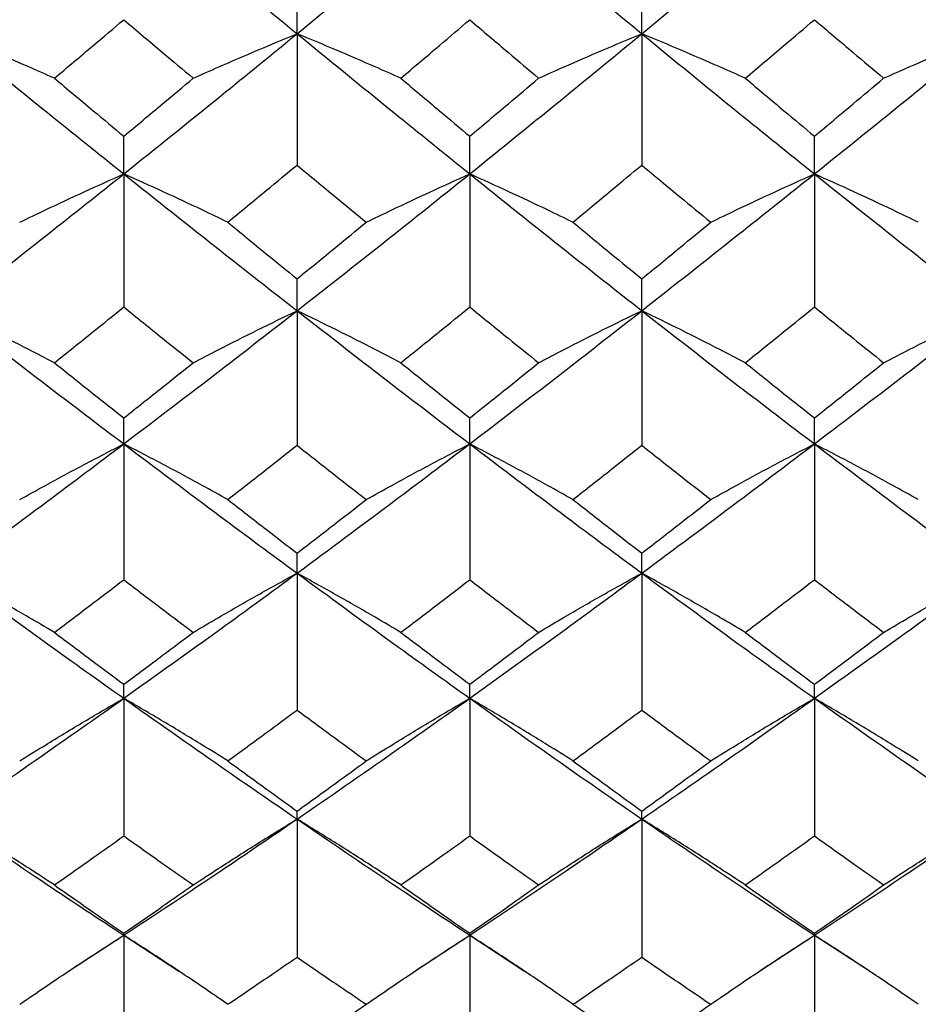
# Model space of a CAD drawing. Header units: inches. Extents: x 1.7 to 20.7, y 4 to 15.1.
# Tile 35 of 54: x 13.639 to 13.999, y 10.853 to 11.248. Entities that reach past the tile are written whole.
import ezdxf

# ---------------------------------------------------------------- set-up
doc = ezdxf.new("R2010")
doc.units = ezdxf.units.IN
doc.header["$MEASUREMENT"] = 0

msp = doc.modelspace()

# ---------------------------------------------------------------- linework, layer by layer
at = {"color": 7, "linetype": 'Continuous', "lineweight": 25}
for p, q in [((13.75004, 11.24262), (13.75004, 11.26006)), ((13.88846, 11.24262), (13.88846, 11.26006)), ((13.75004, 11.24262), (13.75004, 11.1899)), ((13.88846, 11.24262), (13.88846, 11.1899)), ((13.68046, 11.18634), (13.68046, 11.20146)), ((13.81938, 11.18634), (13.81938, 11.20146)), ((13.95778, 11.18634), (13.95778, 11.20146)), ((13.68046, 11.18634), (13.68046, 11.13291)), ((13.81938, 11.18634), (13.81938, 11.13291)), ((13.95778, 11.18634), (13.95778, 11.13291)), ((13.75004, 11.13142), (13.75004, 11.14419)), ((13.88846, 11.13142), (13.88846, 11.14419)), ((13.75004, 11.13142), (13.75004, 11.07738)), ((13.88846, 11.13142), (13.88846, 11.07738)), ((13.68046, 11.07795), (13.68046, 11.08836)), ((13.81938, 11.07795), (13.81938, 11.08836)), ((13.95778, 11.07795), (13.95778, 11.08836)), ((13.68046, 11.07795), (13.68046, 11.02341)), ((13.81938, 11.07795), (13.81938, 11.02341)), ((13.95778, 11.07795), (13.95778, 11.02341)), ((13.75004, 11.02605), (13.75004, 11.03407)), ((13.88846, 11.02605), (13.88846, 11.03407)), ((13.75004, 11.02605), (13.75004, 10.9711)), ((13.88846, 11.02605), (13.88846, 10.9711)), ((13.68046, 10.97581), (13.68046, 10.98143)), ((13.81938, 10.97581), (13.81938, 10.98143)), ((13.95778, 10.97581), (13.95778, 10.98143)), ((13.68046, 10.97581), (13.68046, 10.92057)), ((13.81938, 10.97581), (13.81938, 10.92057)), ((13.95778, 10.97581), (13.95778, 10.92057)), ((13.75004, 10.92733), (13.75004, 10.93053)), ((13.88846, 10.92733), (13.88846, 10.93053)), ((13.75004, 10.92733), (13.75004, 10.87189)), ((13.88846, 10.92733), (13.88846, 10.87189)), ((13.6583, 10.8663), (13.68046, 10.88069)), ((13.68046, 10.88069), (13.68046, 10.88147)), ((13.68046, 10.88069), (13.70261, 10.86633)), ((13.68046, 10.88069), (13.68046, 10.82517)), ((13.79736, 10.8663), (13.81938, 10.88069)), ((13.81938, 10.88069), (13.81938, 10.88147)), ((13.81938, 10.88069), (13.84136, 10.86633)), ((13.81938, 10.88069), (13.81938, 10.82517)), ((13.9357, 10.8663), (13.95778, 10.88069)), ((13.95778, 10.88069), (13.95778, 10.88147)), ((13.95778, 10.88069), (13.97989, 10.86634)), ((13.95778, 10.88069), (13.95778, 10.82517))]:
    msp.add_line(p, q, dxfattribs=at)
for points, knots in [([(13.61079, 11.24262), (13.6238, 11.25328), (13.64702, 11.27231), (13.67024, 11.29164), (13.68046, 11.30015)], [0, 0, 0, 0, 0.56006, 1, 1, 1, 1]), ([(13.68046, 11.30015), (13.69346, 11.28933), (13.71666, 11.27002), (13.73984, 11.25099), (13.75004, 11.24262)], [0, 0, 0, 0, 0.560305, 1, 1, 1, 1]), ([(13.75004, 11.24262), (13.763, 11.25328), (13.78613, 11.2723), (13.80923, 11.29165), (13.81938, 11.30015)], [0, 0, 0, 0, 0.560549, 1, 1, 1, 1]), ([(13.81938, 11.30015), (13.83228, 11.28933), (13.8553, 11.27001), (13.87833, 11.25099), (13.88846, 11.24262)], [0, 0, 0, 0, 0.560043, 1, 1, 1, 1]), ([(13.88846, 11.24262), (13.90137, 11.25328), (13.92446, 11.27233), (13.94759, 11.29164), (13.95778, 11.30015)], [0, 0, 0, 0, 0.559436, 1, 1, 1, 1]), ([(13.95778, 11.30015), (13.97075, 11.28933), (13.99393, 11.27), (14.01712, 11.25099), (14.02734, 11.24262)], [0, 0, 0, 0, 0.559681, 1, 1, 1, 1]), ([(13.65259, 11.22475), (13.6578, 11.22912), (13.66709, 11.23693), (13.67637, 11.24478), (13.68046, 11.24824)], [0, 0, 0, 0, 0.560052, 1, 1, 1, 1]), ([(13.68046, 11.24824), (13.68566, 11.24384), (13.69494, 11.23599), (13.70423, 11.22818), (13.70831, 11.22475)], [0, 0, 0, 0, 0.56009, 1, 1, 1, 1]), ([(13.79168, 11.22475), (13.79685, 11.22912), (13.80609, 11.23692), (13.81532, 11.24478), (13.81938, 11.24824)], [0, 0, 0, 0, 0.560245, 1, 1, 1, 1]), ([(13.81938, 11.24824), (13.82455, 11.24384), (13.83377, 11.23599), (13.84298, 11.22818), (13.84703, 11.22475)], [0, 0, 0, 0, 0.5602837, 1, 1, 1, 1]), ([(13.93001, 11.22475), (13.93519, 11.22912), (13.94444, 11.23693), (13.9537, 11.24478), (13.95778, 11.24824)], [0, 0, 0, 0, 0.559805, 1, 1, 1, 1]), ([(13.95778, 11.24824), (13.96296, 11.24384), (13.97223, 11.23598), (13.9815, 11.22818), (13.98558, 11.22475)], [0, 0, 0, 0, 0.559844, 1, 1, 1, 1]), ([(13.61079, 11.24262), (13.6238, 11.23203), (13.64702, 11.21311), (13.67024, 11.19452), (13.68046, 11.18634)], [0, 0, 0, 0, 0.56006, 1, 1, 1, 1]), ([(13.65259, 11.22475), (13.64917, 11.22626), (13.6406, 11.23005), (13.6267, 11.23603), (13.61609, 11.24042), (13.61079, 11.24262)], [0, 0, 0, 0, 0.24994, 0.624929, 1, 1, 1, 1]), ([(13.68046, 11.18634), (13.69346, 11.19676), (13.71666, 11.21535), (13.73984, 11.23429), (13.75004, 11.24262)], [0, 0, 0, 0, 0.560305, 1, 1, 1, 1]), ([(13.70831, 11.22475), (13.71173, 11.22626), (13.72029, 11.23005), (13.73416, 11.23602), (13.74474, 11.24042), (13.75004, 11.24262)], [0, 0, 0, 0, 0.2499423, 0.6249315, 1, 1, 1, 1]), ([(13.75004, 11.24262), (13.763, 11.23202), (13.78613, 11.21312), (13.80923, 11.19452), (13.81938, 11.18634)], [0, 0, 0, 0, 0.560549, 1, 1, 1, 1]), ([(13.79168, 11.22475), (13.78827, 11.22626), (13.77974, 11.23005), (13.76589, 11.23603), (13.75532, 11.24042), (13.75004, 11.24262)], [0, 0, 0, 0, 0.249936, 0.624924, 1, 1, 1, 1]), ([(13.81938, 11.18634), (13.83228, 11.19676), (13.8553, 11.21536), (13.87833, 11.23429), (13.88846, 11.24262)], [0, 0, 0, 0, 0.560043, 1, 1, 1, 1]), ([(13.84703, 11.22475), (13.85042, 11.22626), (13.85891, 11.23005), (13.87268, 11.23603), (13.8832, 11.24042), (13.88846, 11.24262)], [0, 0, 0, 0, 0.249938, 0.624924, 1, 1, 1, 1]), ([(13.88846, 11.24262), (13.90137, 11.23203), (13.92446, 11.2131), (13.94759, 11.19452), (13.95778, 11.18634)], [0, 0, 0, 0, 0.559436, 1, 1, 1, 1]), ([(13.93001, 11.22475), (13.9266, 11.22626), (13.91808, 11.23005), (13.90426, 11.23602), (13.89373, 11.24042), (13.88846, 11.24262)], [0, 0, 0, 0, 0.249944, 0.624934, 1, 1, 1, 1]), ([(13.95778, 11.18634), (13.97075, 11.19676), (13.99393, 11.21537), (14.01712, 11.23429), (14.02734, 11.24262)], [0, 0, 0, 0, 0.559681, 1, 1, 1, 1]), ([(13.98558, 11.22475), (13.989, 11.22626), (13.99756, 11.23005), (14.01144, 11.23603), (14.02204, 11.24042), (14.02734, 11.24262)], [0, 0, 0, 0, 0.2499379, 0.6249263, 1, 1, 1, 1]), ([(13.65259, 11.22475), (13.6578, 11.22039), (13.66709, 11.2126), (13.67637, 11.20487), (13.68046, 11.20146)], [0, 0, 0, 0, 0.560052, 1, 1, 1, 1]), ([(13.68046, 11.20146), (13.68566, 11.2058), (13.69494, 11.21353), (13.70423, 11.22132), (13.70831, 11.22475)], [0, 0, 0, 0, 0.56009, 1, 1, 1, 1]), ([(13.79168, 11.22475), (13.79685, 11.22039), (13.80609, 11.2126), (13.81532, 11.20487), (13.81938, 11.20146)], [0, 0, 0, 0, 0.560245, 1, 1, 1, 1]), ([(13.81938, 11.20146), (13.82455, 11.2058), (13.83377, 11.21353), (13.84298, 11.22132), (13.84703, 11.22475)], [0, 0, 0, 0, 0.5602837, 1, 1, 1, 1]), ([(13.93001, 11.22475), (13.93519, 11.22039), (13.94444, 11.2126), (13.9537, 11.20487), (13.95778, 11.20146)], [0, 0, 0, 0, 0.5598054, 1, 1, 1, 1]), ([(13.95778, 11.20146), (13.96296, 11.2058), (13.97223, 11.21353), (13.9815, 11.22132), (13.98558, 11.22475)], [0, 0, 0, 0, 0.559844, 1, 1, 1, 1]), ([(13.61079, 11.13142), (13.6238, 11.14157), (13.64702, 11.15971), (13.67024, 11.1782), (13.68046, 11.18634)], [0, 0, 0, 0, 0.56006, 1, 1, 1, 1]), ([(13.63866, 11.16694), (13.64209, 11.16858), (13.65066, 11.17269), (13.66456, 11.17918), (13.67516, 11.18395), (13.68046, 11.18634)], [0, 0, 0, 0, 0.249941, 0.624929, 1, 1, 1, 1]), ([(13.68046, 11.18634), (13.69346, 11.17599), (13.71666, 11.15752), (13.73984, 11.13939), (13.75004, 11.13142)], [0, 0, 0, 0, 0.560305, 1, 1, 1, 1]), ([(13.72223, 11.16694), (13.7188, 11.16858), (13.71024, 11.17269), (13.69636, 11.17918), (13.68576, 11.18395), (13.68046, 11.18634)], [0, 0, 0, 0, 0.249938, 0.624926, 1, 1, 1, 1]), ([(13.72223, 11.16694), (13.72742, 11.17121), (13.73669, 11.17883), (13.74596, 11.18652), (13.75004, 11.1899)], [0, 0, 0, 0, 0.5601483, 1, 1, 1, 1]), ([(13.75004, 11.1899), (13.75522, 11.1856), (13.76448, 11.17792), (13.77374, 11.17029), (13.77781, 11.16694)], [0, 0, 0, 0, 0.560187, 1, 1, 1, 1]), ([(13.75004, 11.13142), (13.763, 11.14158), (13.78613, 11.1597), (13.80923, 11.17821), (13.81938, 11.18634)], [0, 0, 0, 0, 0.560549, 1, 1, 1, 1]), ([(13.77781, 11.16694), (13.78122, 11.16858), (13.78974, 11.17269), (13.80357, 11.17918), (13.81411, 11.18395), (13.81938, 11.18634)], [0, 0, 0, 0, 0.249944, 0.624933, 1, 1, 1, 1]), ([(13.81938, 11.18634), (13.83228, 11.17599), (13.8553, 11.15752), (13.87833, 11.13939), (13.88846, 11.13142)], [0, 0, 0, 0, 0.560043, 1, 1, 1, 1]), ([(13.86083, 11.16694), (13.85743, 11.16858), (13.84894, 11.1727), (13.83516, 11.17918), (13.82464, 11.18395), (13.81938, 11.18634)], [0, 0, 0, 0, 0.249936, 0.624923, 1, 1, 1, 1]), ([(13.86083, 11.16694), (13.86598, 11.17121), (13.87519, 11.17884), (13.8844, 11.18652), (13.88846, 11.1899)], [0, 0, 0, 0, 0.559709, 1, 1, 1, 1]), ([(13.88846, 11.1899), (13.89362, 11.1856), (13.90285, 11.17791), (13.91208, 11.17029), (13.91615, 11.16694)], [0, 0, 0, 0, 0.559747, 1, 1, 1, 1]), ([(13.88846, 11.13142), (13.90137, 11.14157), (13.92446, 11.15973), (13.94759, 11.1782), (13.95778, 11.18634)], [0, 0, 0, 0, 0.559436, 1, 1, 1, 1]), ([(13.91615, 11.16694), (13.91956, 11.16858), (13.92809, 11.1727), (13.94193, 11.17918), (13.95249, 11.18395), (13.95778, 11.18634)], [0, 0, 0, 0, 0.249936, 0.624924, 1, 1, 1, 1]), ([(13.95778, 11.18634), (13.97075, 11.17599), (13.99393, 11.15751), (14.01712, 11.13939), (14.02734, 11.13142)], [0, 0, 0, 0, 0.559681, 1, 1, 1, 1]), ([(13.99949, 11.16694), (13.99607, 11.16858), (13.98752, 11.17269), (13.97365, 11.17918), (13.96307, 11.18395), (13.95778, 11.18634)], [0, 0, 0, 0, 0.2499425, 0.6249317, 1, 1, 1, 1]), ([(13.72223, 11.16694), (13.72742, 11.16268), (13.73669, 11.15507), (13.74596, 11.14752), (13.75004, 11.14419)], [0, 0, 0, 0, 0.560148, 1, 1, 1, 1]), ([(13.75004, 11.14419), (13.75522, 11.14842), (13.76448, 11.15598), (13.77374, 11.16359), (13.77781, 11.16694)], [0, 0, 0, 0, 0.560187, 1, 1, 1, 1]), ([(13.86083, 11.16694), (13.86598, 11.16268), (13.87519, 11.15506), (13.8844, 11.14752), (13.88846, 11.14419)], [0, 0, 0, 0, 0.559709, 1, 1, 1, 1]), ([(13.88846, 11.14419), (13.89362, 11.14842), (13.90285, 11.15598), (13.91208, 11.16359), (13.91615, 11.16694)], [0, 0, 0, 0, 0.559747, 1, 1, 1, 1]), ([(13.61079, 11.13142), (13.6238, 11.12133), (13.64702, 11.10333), (13.67024, 11.08571), (13.68046, 11.07795)], [0, 0, 0, 0, 0.56006, 1, 1, 1, 1]), ([(13.65259, 11.11052), (13.64917, 11.11229), (13.6406, 11.11672), (13.6267, 11.1237), (13.61609, 11.12885), (13.61079, 11.13142)], [0, 0, 0, 0, 0.24994, 0.624929, 1, 1, 1, 1]), ([(13.65259, 11.11052), (13.6578, 11.11468), (13.66709, 11.12212), (13.67637, 11.12961), (13.68046, 11.13291)], [0, 0, 0, 0, 0.560052, 1, 1, 1, 1]), ([(13.68046, 11.13291), (13.68566, 11.12871), (13.69494, 11.12122), (13.70423, 11.11379), (13.70831, 11.11052)], [0, 0, 0, 0, 0.5600903, 1, 1, 1, 1]), ([(13.68046, 11.07795), (13.69346, 11.08783), (13.71666, 11.10546), (13.73984, 11.12349), (13.75004, 11.13142)], [0, 0, 0, 0, 0.560305, 1, 1, 1, 1]), ([(13.70831, 11.11052), (13.71173, 11.11229), (13.72029, 11.11671), (13.73416, 11.1237), (13.74474, 11.12884), (13.75004, 11.13142)], [0, 0, 0, 0, 0.249942, 0.624931, 1, 1, 1, 1]), ([(13.75004, 11.13142), (13.763, 11.12133), (13.78613, 11.10335), (13.80923, 11.0857), (13.81938, 11.07795)], [0, 0, 0, 0, 0.560549, 1, 1, 1, 1]), ([(13.79168, 11.11052), (13.78827, 11.11229), (13.77974, 11.11672), (13.76589, 11.12371), (13.75532, 11.12885), (13.75004, 11.13142)], [0, 0, 0, 0, 0.249936, 0.624924, 1, 1, 1, 1]), ([(13.79168, 11.11052), (13.79685, 11.11468), (13.80609, 11.12211), (13.81532, 11.12961), (13.81938, 11.13291)], [0, 0, 0, 0, 0.560245, 1, 1, 1, 1]), ([(13.81938, 11.13291), (13.82455, 11.12871), (13.83377, 11.12122), (13.84298, 11.11379), (13.84703, 11.11052)], [0, 0, 0, 0, 0.560284, 1, 1, 1, 1]), ([(13.81938, 11.07795), (13.83228, 11.08783), (13.8553, 11.10547), (13.87833, 11.12349), (13.88846, 11.13142)], [0, 0, 0, 0, 0.560043, 1, 1, 1, 1]), ([(13.84703, 11.11052), (13.85042, 11.11229), (13.85891, 11.11672), (13.87268, 11.12371), (13.8832, 11.12885), (13.88846, 11.13142)], [0, 0, 0, 0, 0.249938, 0.624924, 1, 1, 1, 1]), ([(13.88846, 11.13142), (13.90137, 11.12134), (13.92446, 11.10332), (13.94759, 11.08571), (13.95778, 11.07795)], [0, 0, 0, 0, 0.559436, 1, 1, 1, 1]), ([(13.93001, 11.11052), (13.9266, 11.11229), (13.91808, 11.11671), (13.90426, 11.1237), (13.89373, 11.12884), (13.88846, 11.13142)], [0, 0, 0, 0, 0.249944, 0.624934, 1, 1, 1, 1]), ([(13.93001, 11.11052), (13.93519, 11.11468), (13.94444, 11.12212), (13.9537, 11.12961), (13.95778, 11.13291)], [0, 0, 0, 0, 0.559805, 1, 1, 1, 1]), ([(13.95778, 11.13291), (13.96296, 11.12871), (13.97223, 11.12122), (13.9815, 11.11379), (13.98558, 11.11052)], [0, 0, 0, 0, 0.559844, 1, 1, 1, 1]), ([(13.95778, 11.07795), (13.97075, 11.08783), (13.99393, 11.10548), (14.01712, 11.12349), (14.02734, 11.13142)], [0, 0, 0, 0, 0.559681, 1, 1, 1, 1]), ([(13.98558, 11.11052), (13.989, 11.11229), (13.99756, 11.11672), (14.01144, 11.12371), (14.02204, 11.12885), (14.02734, 11.13142)], [0, 0, 0, 0, 0.249938, 0.624926, 1, 1, 1, 1]), ([(13.65259, 11.11052), (13.6578, 11.10636), (13.66709, 11.09895), (13.67637, 11.0916), (13.68046, 11.08836)], [0, 0, 0, 0, 0.560052, 1, 1, 1, 1]), ([(13.68046, 11.08836), (13.68566, 11.09248), (13.69494, 11.09984), (13.70423, 11.10725), (13.70831, 11.11052)], [0, 0, 0, 0, 0.5600903, 1, 1, 1, 1]), ([(13.79168, 11.11052), (13.79685, 11.10636), (13.80609, 11.09895), (13.81532, 11.0916), (13.81938, 11.08836)], [0, 0, 0, 0, 0.560245, 1, 1, 1, 1]), ([(13.81938, 11.08836), (13.82455, 11.09248), (13.83377, 11.09983), (13.84298, 11.10725), (13.84703, 11.11052)], [0, 0, 0, 0, 0.560284, 1, 1, 1, 1]), ([(13.93001, 11.11052), (13.93519, 11.10636), (13.94444, 11.09895), (13.9537, 11.0916), (13.95778, 11.08836)], [0, 0, 0, 0, 0.559805, 1, 1, 1, 1]), ([(13.95778, 11.08836), (13.96296, 11.09248), (13.97223, 11.09984), (13.9815, 11.10725), (13.98558, 11.11052)], [0, 0, 0, 0, 0.559844, 1, 1, 1, 1]), ([(13.61079, 11.02605), (13.6238, 11.03563), (13.64702, 11.05274), (13.67024, 11.07025), (13.68046, 11.07795)], [0, 0, 0, 0, 0.56006, 1, 1, 1, 1]), ([(13.63866, 11.0556), (13.64209, 11.05749), (13.65066, 11.06223), (13.66456, 11.0697), (13.67516, 11.0752), (13.68046, 11.07795)], [0, 0, 0, 0, 0.2499406, 0.6249295, 1, 1, 1, 1]), ([(13.68046, 11.07795), (13.69346, 11.06816), (13.71666, 11.05067), (13.73984, 11.03357), (13.75004, 11.02605)], [0, 0, 0, 0, 0.560305, 1, 1, 1, 1]), ([(13.72223, 11.0556), (13.7188, 11.05749), (13.71024, 11.06223), (13.69636, 11.06971), (13.68576, 11.0752), (13.68046, 11.07795)], [0, 0, 0, 0, 0.249938, 0.624926, 1, 1, 1, 1]), ([(13.72223, 11.0556), (13.72742, 11.05964), (13.73669, 11.06687), (13.74596, 11.07417), (13.75004, 11.07738)], [0, 0, 0, 0, 0.560148, 1, 1, 1, 1]), ([(13.75004, 11.02605), (13.763, 11.03563), (13.78613, 11.05273), (13.80923, 11.07025), (13.81938, 11.07795)], [0, 0, 0, 0, 0.560549, 1, 1, 1, 1]), ([(13.75004, 11.07738), (13.75522, 11.07329), (13.76448, 11.066), (13.77374, 11.05878), (13.77781, 11.0556)], [0, 0, 0, 0, 0.560187, 1, 1, 1, 1]), ([(13.77781, 11.0556), (13.78122, 11.05749), (13.78974, 11.06222), (13.80357, 11.0697), (13.81411, 11.0752), (13.81938, 11.07795)], [0, 0, 0, 0, 0.249944, 0.624933, 1, 1, 1, 1]), ([(13.81938, 11.07795), (13.83228, 11.06816), (13.8553, 11.05066), (13.87833, 11.03357), (13.88846, 11.02605)], [0, 0, 0, 0, 0.560043, 1, 1, 1, 1]), ([(13.86083, 11.0556), (13.85743, 11.05749), (13.84894, 11.06223), (13.83516, 11.06971), (13.82464, 11.0752), (13.81938, 11.07795)], [0, 0, 0, 0, 0.249936, 0.624923, 1, 1, 1, 1]), ([(13.86083, 11.0556), (13.86598, 11.05964), (13.87519, 11.06688), (13.8844, 11.07417), (13.88846, 11.07738)], [0, 0, 0, 0, 0.559709, 1, 1, 1, 1]), ([(13.88846, 11.02605), (13.90137, 11.03563), (13.92446, 11.05275), (13.94759, 11.07025), (13.95778, 11.07795)], [0, 0, 0, 0, 0.559436, 1, 1, 1, 1]), ([(13.88846, 11.07738), (13.89362, 11.07329), (13.90285, 11.066), (13.91208, 11.05878), (13.91615, 11.0556)], [0, 0, 0, 0, 0.5597473, 1, 1, 1, 1]), ([(13.91615, 11.0556), (13.91956, 11.05749), (13.92809, 11.06223), (13.94193, 11.06971), (13.95249, 11.0752), (13.95778, 11.07795)], [0, 0, 0, 0, 0.2499361, 0.6249241, 1, 1, 1, 1]), ([(13.95778, 11.07795), (13.97075, 11.06816), (13.99393, 11.05065), (14.01712, 11.03357), (14.02734, 11.02605)], [0, 0, 0, 0, 0.5596808, 1, 1, 1, 1]), ([(13.99949, 11.0556), (13.99607, 11.05749), (13.98752, 11.06223), (13.97365, 11.0697), (13.96307, 11.0752), (13.95778, 11.07795)], [0, 0, 0, 0, 0.249942, 0.624932, 1, 1, 1, 1]), ([(13.72223, 11.0556), (13.72742, 11.05156), (13.73669, 11.04436), (13.74596, 11.03721), (13.75004, 11.03407)], [0, 0, 0, 0, 0.560148, 1, 1, 1, 1]), ([(13.75004, 11.03407), (13.75522, 11.03807), (13.76448, 11.04521), (13.77374, 11.05242), (13.77781, 11.0556)], [0, 0, 0, 0, 0.560187, 1, 1, 1, 1]), ([(13.86083, 11.0556), (13.86598, 11.05156), (13.87519, 11.04435), (13.8844, 11.03721), (13.88846, 11.03407)], [0, 0, 0, 0, 0.5597087, 1, 1, 1, 1]), ([(13.88846, 11.03407), (13.89362, 11.03807), (13.90285, 11.04522), (13.91208, 11.05242), (13.91615, 11.0556)], [0, 0, 0, 0, 0.559747, 1, 1, 1, 1]), ([(13.61079, 11.02605), (13.6238, 11.01656), (13.64702, 10.99961), (13.67024, 10.98308), (13.68046, 10.97581)], [0, 0, 0, 0, 0.56006, 1, 1, 1, 1]), ([(13.65259, 11.00228), (13.64917, 11.0043), (13.6406, 11.00933), (13.6267, 11.01728), (13.61609, 11.02313), (13.61079, 11.02605)], [0, 0, 0, 0, 0.24994, 0.624929, 1, 1, 1, 1]), ([(13.68046, 10.97581), (13.69346, 10.98508), (13.71666, 11.00161), (13.73984, 11.01859), (13.75004, 11.02605)], [0, 0, 0, 0, 0.560305, 1, 1, 1, 1]), ([(13.70831, 11.00228), (13.71173, 11.00429), (13.72029, 11.00933), (13.73416, 11.01728), (13.74474, 11.02313), (13.75004, 11.02605)], [0, 0, 0, 0, 0.249942, 0.624931, 1, 1, 1, 1]), ([(13.75004, 11.02605), (13.763, 11.01656), (13.78613, 10.99962), (13.80923, 10.98308), (13.81938, 10.97581)], [0, 0, 0, 0, 0.560549, 1, 1, 1, 1]), ([(13.79168, 11.00228), (13.78827, 11.0043), (13.77974, 11.00934), (13.76589, 11.01728), (13.75532, 11.02313), (13.75004, 11.02605)], [0, 0, 0, 0, 0.249936, 0.624924, 1, 1, 1, 1]), ([(13.81938, 10.97581), (13.83228, 10.98507), (13.8553, 11.00162), (13.87833, 11.01859), (13.88846, 11.02605)], [0, 0, 0, 0, 0.560043, 1, 1, 1, 1]), ([(13.84703, 11.00228), (13.85042, 11.0043), (13.85891, 11.00933), (13.87268, 11.01729), (13.8832, 11.02313), (13.88846, 11.02605)], [0, 0, 0, 0, 0.2499382, 0.6249239, 1, 1, 1, 1]), ([(13.88846, 11.02605), (13.90137, 11.01656), (13.92446, 10.99959), (13.94759, 10.98308), (13.95778, 10.97581)], [0, 0, 0, 0, 0.559436, 1, 1, 1, 1]), ([(13.93001, 11.00228), (13.9266, 11.00429), (13.91808, 11.00933), (13.90426, 11.01727), (13.89373, 11.02313), (13.88846, 11.02605)], [0, 0, 0, 0, 0.2499442, 0.6249337, 1, 1, 1, 1]), ([(13.95778, 10.97581), (13.97075, 10.98507), (13.99393, 11.00162), (14.01712, 11.01858), (14.02734, 11.02605)], [0, 0, 0, 0, 0.559681, 1, 1, 1, 1]), ([(13.98558, 11.00228), (13.989, 11.0043), (13.99756, 11.00934), (14.01144, 11.01728), (14.02204, 11.02313), (14.02734, 11.02605)], [0, 0, 0, 0, 0.249938, 0.624926, 1, 1, 1, 1]), ([(13.65259, 11.00228), (13.6578, 11.00621), (13.66709, 11.01322), (13.67637, 11.02029), (13.68046, 11.02341)], [0, 0, 0, 0, 0.560052, 1, 1, 1, 1]), ([(13.68046, 11.02341), (13.68566, 11.01945), (13.69494, 11.01237), (13.70423, 11.00536), (13.70831, 11.00228)], [0, 0, 0, 0, 0.5600903, 1, 1, 1, 1]), ([(13.79168, 11.00228), (13.79685, 11.00621), (13.80609, 11.01321), (13.81532, 11.02029), (13.81938, 11.02341)], [0, 0, 0, 0, 0.560245, 1, 1, 1, 1]), ([(13.81938, 11.02341), (13.82455, 11.01945), (13.83377, 11.01237), (13.84298, 11.00536), (13.84703, 11.00228)], [0, 0, 0, 0, 0.560284, 1, 1, 1, 1]), ([(13.93001, 11.00228), (13.93519, 11.00621), (13.94444, 11.01322), (13.9537, 11.02029), (13.95778, 11.02341)], [0, 0, 0, 0, 0.559805, 1, 1, 1, 1]), ([(13.95778, 11.02341), (13.96296, 11.01945), (13.97223, 11.01237), (13.9815, 11.00536), (13.98558, 11.00228)], [0, 0, 0, 0, 0.559844, 1, 1, 1, 1]), ([(13.65259, 11.00228), (13.6578, 10.99837), (13.66709, 10.99139), (13.67637, 10.98447), (13.68046, 10.98143)], [0, 0, 0, 0, 0.560052, 1, 1, 1, 1]), ([(13.68046, 10.98143), (13.68566, 10.9853), (13.69494, 10.99222), (13.70423, 10.99921), (13.70831, 11.00228)], [0, 0, 0, 0, 0.5600903, 1, 1, 1, 1]), ([(13.79168, 11.00228), (13.79685, 10.99837), (13.80609, 10.99139), (13.81532, 10.98447), (13.81938, 10.98143)], [0, 0, 0, 0, 0.560245, 1, 1, 1, 1]), ([(13.81938, 10.98143), (13.82455, 10.9853), (13.83377, 10.99222), (13.84298, 10.99921), (13.84703, 11.00228)], [0, 0, 0, 0, 0.560284, 1, 1, 1, 1]), ([(13.93001, 11.00228), (13.93519, 10.99837), (13.94444, 10.99138), (13.9537, 10.98447), (13.95778, 10.98143)], [0, 0, 0, 0, 0.559805, 1, 1, 1, 1]), ([(13.95778, 10.98143), (13.96296, 10.9853), (13.97223, 10.99222), (13.9815, 10.99921), (13.98558, 11.00228)], [0, 0, 0, 0, 0.559844, 1, 1, 1, 1]), ([(13.61079, 10.92733), (13.6238, 10.93626), (13.64702, 10.9522), (13.67024, 10.9686), (13.68046, 10.97581)], [0, 0, 0, 0, 0.56006, 1, 1, 1, 1]), ([(13.63866, 10.95067), (13.64209, 10.9528), (13.65066, 10.95813), (13.66456, 10.96653), (13.67516, 10.97272), (13.68046, 10.97581)], [0, 0, 0, 0, 0.2499406, 0.6249295, 1, 1, 1, 1]), ([(13.68046, 10.97581), (13.69346, 10.96664), (13.71666, 10.95027), (13.73984, 10.93433), (13.75004, 10.92733)], [0, 0, 0, 0, 0.560305, 1, 1, 1, 1]), ([(13.72223, 10.95067), (13.7188, 10.9528), (13.71024, 10.95813), (13.69636, 10.96654), (13.68576, 10.97272), (13.68046, 10.97581)], [0, 0, 0, 0, 0.249938, 0.624926, 1, 1, 1, 1]), ([(13.75004, 10.92733), (13.763, 10.93626), (13.78613, 10.95219), (13.80923, 10.9686), (13.81938, 10.97581)], [0, 0, 0, 0, 0.560549, 1, 1, 1, 1]), ([(13.77781, 10.95067), (13.78122, 10.9528), (13.78974, 10.95813), (13.80357, 10.96653), (13.81411, 10.97272), (13.81938, 10.97581)], [0, 0, 0, 0, 0.249944, 0.624933, 1, 1, 1, 1]), ([(13.81938, 10.97581), (13.83228, 10.96664), (13.8553, 10.95026), (13.87833, 10.93434), (13.88846, 10.92733)], [0, 0, 0, 0, 0.560043, 1, 1, 1, 1]), ([(13.86083, 10.95067), (13.85743, 10.9528), (13.84894, 10.95813), (13.83516, 10.96654), (13.82464, 10.97272), (13.81938, 10.97581)], [0, 0, 0, 0, 0.249936, 0.624923, 1, 1, 1, 1]), ([(13.88846, 10.92733), (13.90137, 10.93626), (13.92446, 10.95221), (13.94759, 10.96859), (13.95778, 10.97581)], [0, 0, 0, 0, 0.559436, 1, 1, 1, 1]), ([(13.91615, 10.95067), (13.91956, 10.9528), (13.92809, 10.95813), (13.94193, 10.96654), (13.95249, 10.97272), (13.95778, 10.97581)], [0, 0, 0, 0, 0.249936, 0.624924, 1, 1, 1, 1]), ([(13.95778, 10.97581), (13.97075, 10.96664), (13.99393, 10.95025), (14.01712, 10.93434), (14.02734, 10.92733)], [0, 0, 0, 0, 0.559681, 1, 1, 1, 1]), ([(13.99949, 10.95067), (13.99607, 10.9528), (13.98752, 10.95813), (13.97365, 10.96653), (13.96307, 10.97272), (13.95778, 10.97581)], [0, 0, 0, 0, 0.2499425, 0.6249317, 1, 1, 1, 1]), ([(13.72223, 10.95067), (13.72742, 10.95447), (13.73669, 10.96124), (13.74596, 10.96809), (13.75004, 10.9711)], [0, 0, 0, 0, 0.560148, 1, 1, 1, 1]), ([(13.75004, 10.9711), (13.75522, 10.96727), (13.76448, 10.96043), (13.77374, 10.95365), (13.77781, 10.95067)], [0, 0, 0, 0, 0.560187, 1, 1, 1, 1]), ([(13.86083, 10.95067), (13.86598, 10.95447), (13.87519, 10.96125), (13.8844, 10.96809), (13.88846, 10.9711)], [0, 0, 0, 0, 0.559709, 1, 1, 1, 1]), ([(13.88846, 10.9711), (13.89362, 10.96727), (13.90285, 10.96042), (13.91208, 10.95365), (13.91615, 10.95067)], [0, 0, 0, 0, 0.559747, 1, 1, 1, 1]), ([(13.72223, 10.95067), (13.72742, 10.94689), (13.73669, 10.94014), (13.74596, 10.93347), (13.75004, 10.93053)], [0, 0, 0, 0, 0.560148, 1, 1, 1, 1]), ([(13.75004, 10.93053), (13.75522, 10.93427), (13.76448, 10.94095), (13.77374, 10.9477), (13.77781, 10.95067)], [0, 0, 0, 0, 0.560187, 1, 1, 1, 1]), ([(13.86083, 10.95067), (13.86598, 10.94689), (13.87519, 10.94014), (13.8844, 10.93347), (13.88846, 10.93053)], [0, 0, 0, 0, 0.5597087, 1, 1, 1, 1]), ([(13.88846, 10.93053), (13.89362, 10.93427), (13.90285, 10.94095), (13.91208, 10.9477), (13.91615, 10.95067)], [0, 0, 0, 0, 0.559747, 1, 1, 1, 1]), ([(13.61079, 10.92733), (13.6238, 10.9185), (13.64702, 10.90272), (13.67024, 10.88742), (13.68046, 10.88069)], [0, 0, 0, 0, 0.56006, 1, 1, 1, 1]), ([(13.65259, 10.90087), (13.64917, 10.90311), (13.6406, 10.90872), (13.6267, 10.91756), (13.61609, 10.92407), (13.61079, 10.92733)], [0, 0, 0, 0, 0.24994, 0.624929, 1, 1, 1, 1]), ([(13.68046, 10.88069), (13.69346, 10.88927), (13.71666, 10.90458), (13.73984, 10.92038), (13.75004, 10.92733)], [0, 0, 0, 0, 0.560305, 1, 1, 1, 1]), ([(13.70831, 10.90087), (13.71173, 10.90311), (13.72029, 10.90872), (13.73416, 10.91756), (13.74474, 10.92407), (13.75004, 10.92733)], [0, 0, 0, 0, 0.249942, 0.624931, 1, 1, 1, 1]), ([(13.75004, 10.92733), (13.763, 10.91849), (13.78613, 10.90273), (13.80923, 10.88742), (13.81938, 10.88069)], [0, 0, 0, 0, 0.560549, 1, 1, 1, 1]), ([(13.79168, 10.90087), (13.78827, 10.90311), (13.77974, 10.90872), (13.76589, 10.91757), (13.75532, 10.92407), (13.75004, 10.92733)], [0, 0, 0, 0, 0.2499363, 0.6249243, 1, 1, 1, 1]), ([(13.81938, 10.88069), (13.83228, 10.88927), (13.8553, 10.90459), (13.87833, 10.92038), (13.88846, 10.92733)], [0, 0, 0, 0, 0.560043, 1, 1, 1, 1]), ([(13.84703, 10.90087), (13.85042, 10.90311), (13.85891, 10.90872), (13.87268, 10.91757), (13.8832, 10.92407), (13.88846, 10.92733)], [0, 0, 0, 0, 0.249938, 0.624924, 1, 1, 1, 1]), ([(13.88846, 10.92733), (13.90137, 10.9185), (13.92446, 10.90271), (13.94759, 10.88743), (13.95778, 10.88069)], [0, 0, 0, 0, 0.559436, 1, 1, 1, 1]), ([(13.93001, 10.90087), (13.9266, 10.90311), (13.91808, 10.90871), (13.90426, 10.91756), (13.89373, 10.92407), (13.88846, 10.92733)], [0, 0, 0, 0, 0.249944, 0.624934, 1, 1, 1, 1]), ([(13.95778, 10.88069), (13.97075, 10.88927), (13.99393, 10.9046), (14.01712, 10.92038), (14.02734, 10.92733)], [0, 0, 0, 0, 0.559681, 1, 1, 1, 1]), ([(13.98558, 10.90087), (13.989, 10.90311), (13.99756, 10.90872), (14.01144, 10.91757), (14.02204, 10.92407), (14.02734, 10.92733)], [0, 0, 0, 0, 0.249938, 0.624926, 1, 1, 1, 1]), ([(13.65259, 10.90087), (13.6578, 10.90452), (13.66709, 10.91105), (13.67637, 10.91766), (13.68046, 10.92057)], [0, 0, 0, 0, 0.560052, 1, 1, 1, 1]), ([(13.68046, 10.92057), (13.68566, 10.91687), (13.69494, 10.91027), (13.70423, 10.90374), (13.70831, 10.90087)], [0, 0, 0, 0, 0.5600903, 1, 1, 1, 1]), ([(13.79168, 10.90087), (13.79685, 10.90452), (13.80609, 10.91105), (13.81532, 10.91766), (13.81938, 10.92057)], [0, 0, 0, 0, 0.560245, 1, 1, 1, 1]), ([(13.81938, 10.92057), (13.82455, 10.91687), (13.83377, 10.91027), (13.84298, 10.90374), (13.84703, 10.90087)], [0, 0, 0, 0, 0.560284, 1, 1, 1, 1]), ([(13.93001, 10.90087), (13.93519, 10.90452), (13.94444, 10.91106), (13.9537, 10.91766), (13.95778, 10.92057)], [0, 0, 0, 0, 0.559805, 1, 1, 1, 1]), ([(13.95778, 10.92057), (13.96296, 10.91687), (13.97223, 10.91026), (13.9815, 10.90374), (13.98558, 10.90087)], [0, 0, 0, 0, 0.559844, 1, 1, 1, 1]), ([(13.65259, 10.90087), (13.6578, 10.89723), (13.66709, 10.89072), (13.67637, 10.8843), (13.68046, 10.88147)], [0, 0, 0, 0, 0.5600516, 1, 1, 1, 1]), ([(13.68046, 10.88147), (13.68566, 10.88507), (13.69494, 10.8915), (13.70423, 10.89801), (13.70831, 10.90087)], [0, 0, 0, 0, 0.56009, 1, 1, 1, 1]), ([(13.79168, 10.90087), (13.79685, 10.89723), (13.80609, 10.89073), (13.81532, 10.8843), (13.81938, 10.88147)], [0, 0, 0, 0, 0.560245, 1, 1, 1, 1]), ([(13.81938, 10.88147), (13.82455, 10.88507), (13.83377, 10.8915), (13.84298, 10.89801), (13.84703, 10.90087)], [0, 0, 0, 0, 0.560284, 1, 1, 1, 1]), ([(13.93001, 10.90087), (13.93519, 10.89723), (13.94444, 10.89072), (13.9537, 10.8843), (13.95778, 10.88147)], [0, 0, 0, 0, 0.559805, 1, 1, 1, 1]), ([(13.95778, 10.88147), (13.96296, 10.88507), (13.97223, 10.8915), (13.9815, 10.898), (13.98558, 10.90087)], [0, 0, 0, 0, 0.559844, 1, 1, 1, 1]), ([(13.63866, 10.85296), (13.64209, 10.85531), (13.65066, 10.86119), (13.66456, 10.87046), (13.67516, 10.87728), (13.68046, 10.88069)], [0, 0, 0, 0, 0.249941, 0.624929, 1, 1, 1, 1]), ([(13.72223, 10.85296), (13.7188, 10.85531), (13.71024, 10.86119), (13.69636, 10.87046), (13.68576, 10.87728), (13.68046, 10.88069)], [0, 0, 0, 0, 0.249938, 0.624926, 1, 1, 1, 1]), ([(13.77781, 10.85296), (13.78122, 10.85531), (13.78974, 10.86118), (13.80357, 10.87045), (13.81411, 10.87728), (13.81938, 10.88069)], [0, 0, 0, 0, 0.249944, 0.624933, 1, 1, 1, 1]), ([(13.86083, 10.85296), (13.85743, 10.85531), (13.84894, 10.86119), (13.83516, 10.87047), (13.82464, 10.87728), (13.81938, 10.88069)], [0, 0, 0, 0, 0.249936, 0.624923, 1, 1, 1, 1]), ([(13.91615, 10.85296), (13.91956, 10.85531), (13.92809, 10.86119), (13.94193, 10.87047), (13.95249, 10.87728), (13.95778, 10.88069)], [0, 0, 0, 0, 0.249936, 0.624924, 1, 1, 1, 1]), ([(13.99949, 10.85296), (13.99607, 10.85531), (13.98752, 10.86119), (13.97365, 10.87046), (13.96307, 10.87728), (13.95778, 10.88069)], [0, 0, 0, 0, 0.249942, 0.624932, 1, 1, 1, 1]), ([(13.72223, 10.85296), (13.72742, 10.85647), (13.73669, 10.86274), (13.74596, 10.8691), (13.75004, 10.87189)], [0, 0, 0, 0, 0.560148, 1, 1, 1, 1]), ([(13.75004, 10.87189), (13.75522, 10.86834), (13.76448, 10.86199), (13.77374, 10.85572), (13.77781, 10.85296)], [0, 0, 0, 0, 0.560187, 1, 1, 1, 1]), ([(13.86083, 10.85296), (13.86598, 10.85647), (13.87519, 10.86275), (13.8844, 10.8691), (13.88846, 10.87189)], [0, 0, 0, 0, 0.559709, 1, 1, 1, 1]), ([(13.88846, 10.87189), (13.89362, 10.86834), (13.90285, 10.86199), (13.91208, 10.85572), (13.91615, 10.85296)], [0, 0, 0, 0, 0.5597473, 1, 1, 1, 1]), ([(13.75004, 10.83435), (13.75522, 10.8378), (13.76448, 10.84397), (13.77374, 10.85021), (13.77781, 10.85296)], [0, 0, 0, 0, 0.560187, 1, 1, 1, 1]), ([(13.86083, 10.85296), (13.86598, 10.84947), (13.87519, 10.84322), (13.8844, 10.83706), (13.88846, 10.83435)], [0, 0, 0, 0, 0.5597087, 1, 1, 1, 1]), ([(13.88846, 10.83435), (13.89362, 10.8378), (13.90285, 10.84397), (13.91208, 10.85021), (13.91615, 10.85296)], [0, 0, 0, 0, 0.559747, 1, 1, 1, 1])]:
    msp.add_open_spline(points, degree=3, knots=knots, dxfattribs=at)

doc.saveas('drawing.dxf')
